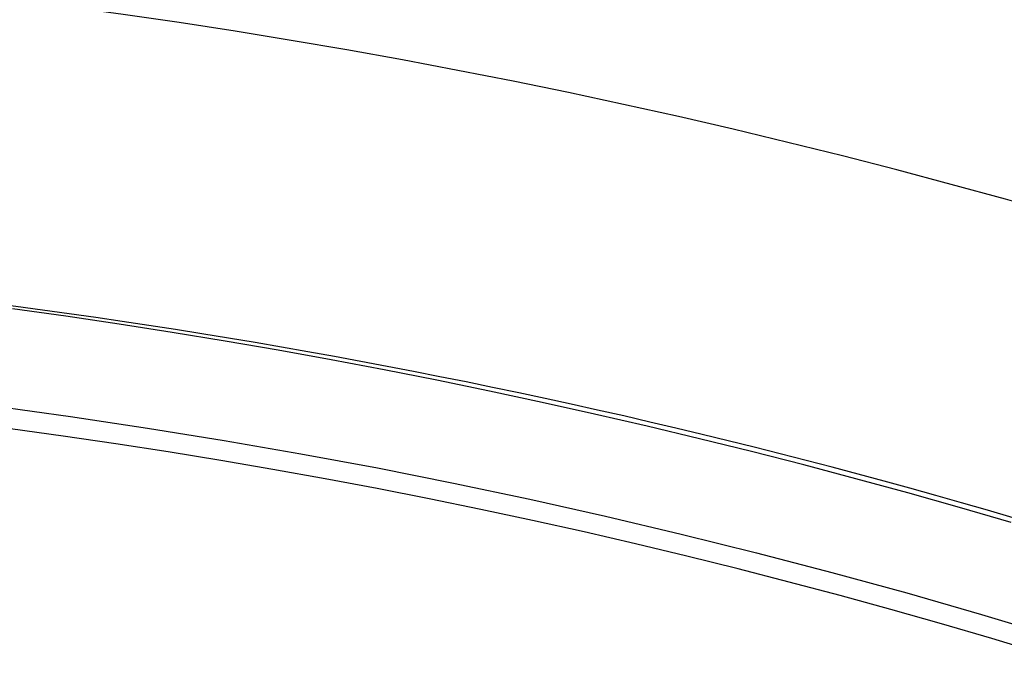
# Model space of a CAD drawing. Extents: x 16051 to 17254, y -2088 to -1046.
# Tile 22 of 62: x 16657.34 to 16663.42, y -1667.15 to -1663.22. Entities that reach past the tile are written whole.
import ezdxf

# ---------------------------------------------------------------- set-up
doc = ezdxf.new("R2010")
doc.units = 0
doc.layers.get('0').update_dxf_attribs({"linetype": 'CONTINUOUS'})
doc.layers.add('COLOR', color=7, linetype='CONTINUOUS')

msp = doc.modelspace()

# ---------------------------------------------------------------- linework, layer by layer
at = {"extrusion": (-0.2249510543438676, 1.452188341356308e-14, 0.9743700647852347)}
msp.add_lwpolyline([(1664.039516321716, 16302.87175722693), (1663.564101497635, 16302.53663956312), (1663.09093803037, 16302.1974482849), (1662.620075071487, 16301.85420677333), (1662.151561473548, 16301.50693923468), (1661.685445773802, 16301.15567069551), (1661.221776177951, 16300.80042699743), (1660.760600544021, 16300.44123479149), (1660.301966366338, 16300.07812153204), (1659.84592075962, 16299.71111547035), (1659.3925104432, 16299.34024564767), (1658.941781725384, 16298.96554188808), (1658.493780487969, 16298.58703479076), (1658.048552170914, 16298.20475572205), (1657.606141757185, 16297.81873680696), (1657.166593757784, 16297.42901092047), (1656.729952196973, 16297.03561167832), (1656.296260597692, 16296.63857342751), (1655.865561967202, 16296.2379312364), (1655.437898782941, 16295.83372088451), (1655.01331297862, 16295.42597885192), (1654.591845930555, 16295.0147423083), (1654.173538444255, 16294.60004910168), (1653.75843074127, 16294.18193774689), (1653.346562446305, 16293.76044741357), (1652.937972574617, 16293.33561791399), (1652.532699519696, 16292.90748969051), (1652.130781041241, 16292.47610380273), (1651.732254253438, 16292.0415019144), (1651.337155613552, 16291.60372627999), (1650.94552091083, 16291.16281973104), (1650.557385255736, 16290.71882566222), (1650.172783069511, 16290.27178801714), (1649.79174807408, 16289.82175127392), (1649.414313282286, 16289.36876043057), (1649.040510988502, 16288.91286099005), (1648.670372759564, 16288.45409894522), (1648.303929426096, 16287.99252076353), (1647.941211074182, 16287.52817337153), (1647.582247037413, 16287.0611041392), (1647.227065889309, 16286.59136086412), (1646.875695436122, 16286.1189917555), (1646.528162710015, 16285.64404541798), (1646.184493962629, 16285.16657083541), (1645.84471465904, 16284.6866173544), (1645.508849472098, 16284.20423466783), (1645.176922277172, 16283.71947279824), (1644.848956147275, 16283.23238208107), (1644.524973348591, 16282.74301314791), (1644.204995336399, 16282.25141690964), (1643.889042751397, 16281.75764453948), (1643.577135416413, 16281.26174745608), (1643.269292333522, 16280.76377730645), (1642.965531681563, 16280.26378594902), (1642.665870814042, 16279.76182543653), (1642.370326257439, 16279.25794799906), (1642.078913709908, 16278.752206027), (1641.791648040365, 16278.24465205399), (1641.508543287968, 16277.73533874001), (1641.229612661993, 16277.22431885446), (1640.954868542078, 16276.71164525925), (1640.684322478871, 16276.19737089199), (1640.417985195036, 16275.6815487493), (1640.155866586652, 16275.16423187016), (1639.897975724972, 16274.64547331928), (1639.644320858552, 16274.12532617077), (1639.394909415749, 16273.6038434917), (1639.149748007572, 16273.08107832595), (1638.90884243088, 16272.55708367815), (1638.672197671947, 16272.0319124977), (1638.439817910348, 16271.50561766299), (1638.211706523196, 16270.97825196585), (1637.987866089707, 16270.449868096), (1637.768298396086, 16269.92051862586), (1637.553004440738, 16269.39025599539), (1637.341984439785, 16268.85913249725), (1637.135237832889, 16268.32720026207), (1636.932763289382, 16267.79451124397), (1636.734558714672, 16267.26111720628), (1636.540621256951, 16266.72706970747), (1636.350947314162, 16266.19242008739), (1636.165532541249, 16265.65721945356), (1635.984371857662, 16265.12151866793), (1635.807459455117, 16264.5853683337), (1635.6347888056, 16264.04881878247), (1635.466352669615, 16263.51192006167), (1635.302143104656, 16262.97472192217), (1635.142151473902, 16262.43727380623), (1634.986368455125, 16261.89962483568), (1634.834784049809, 16261.36182380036), (1634.68738759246, 16260.8239191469), (1634.544167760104, 16260.28595896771), (1634.405112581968, 16259.74799099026), (1634.270209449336, 16259.21006256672), (1634.139445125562, 16258.67222066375), (1634.012805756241, 16258.13451185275), (1633.89027687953, 16257.59698230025), (1633.771843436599, 16257.05967775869), (1633.657489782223, 16256.52264355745), (1633.547199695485, 16255.98592459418), (1633.440956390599, 16255.44956532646), (1633.338742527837, 16254.91360976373), (1633.24054022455, 16254.37810145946), (1633.146331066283, 16253.84308350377), (1633.056096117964, 16253.30859851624), (1632.969815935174, 16252.77468863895), (1632.887470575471, 16252.24139553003), (1632.809039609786, 16251.70876035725), (1632.734502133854, 16251.17682379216), (1632.663836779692, 16250.6456260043), (1632.597021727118, 16250.11520665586), (1632.534034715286, 16249.58560489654), (1632.474853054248, 16249.05685935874), (1632.419453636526, 16248.52900815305), (1632.367812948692, 16248.00208886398), (1632.31990708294, 16247.47613854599), (1632.275711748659, 16246.95119371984), (1632.235202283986, 16246.42729036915), (1632.19835366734, 16245.90446393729), (1632.165140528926, 16245.38274932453), (1632.135537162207, 16244.86218088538), (1632.109517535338, 16244.34279242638), (1632.087055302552, 16243.8246172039), (1632.068123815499, 16243.30768792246), (1632.052696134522, 16242.79203673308), (1632.040745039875, 16242.27769523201), (1632.032243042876, 16241.7646944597), (1632.027162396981, 16241.25306489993), (1632.025475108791, 16240.74283647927), (1632.027222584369, 16240.22358770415), (1632.032484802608, 16239.70288842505), (1632.041291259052, 16239.18077019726), (1632.053671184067, 16238.65726517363), (1632.069653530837, 16238.13240610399), (1632.089266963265, 16237.60622633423), (1632.112539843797, 16237.07875980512), (1632.139500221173, 16236.55004105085), (1632.170175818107, 16236.02010519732), (1632.204594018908, 16235.48898796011), (1632.242781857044, 16234.95672564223), (1632.284766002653, 16234.42335513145), (1632.330572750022, 16233.8889138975), (1632.380228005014, 16233.35343998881), (1632.433757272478, 16232.81697202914), (1632.491185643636, 16232.27954921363), (1632.552537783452, 16231.74121130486), (1632.617837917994, 16231.20199862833), (1632.687109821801, 16230.6619520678), (1632.760376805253, 16230.12111306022), (1632.837661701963, 16229.57952359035), (1632.918986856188, 16229.03722618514), (1633.004374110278, 16228.49426390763), (1633.093844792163, 16227.95068035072), (1633.18741970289, 16227.40651963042), (1633.285119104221, 16226.86182637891), (1633.386962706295, 16226.31664573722), (1633.492969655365, 16225.77102334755), (1633.603158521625, 16225.22500534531), (1633.717547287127, 16224.67863835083), (1633.836153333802, 16224.13196946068), (1633.958993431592, 16223.58504623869), (1634.086083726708, 16223.03791670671), (1634.217439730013, 16222.4906293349), (1634.353076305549, 16221.94323303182), (1634.493007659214, 16221.3957771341), (1634.637247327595, 16220.84831139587), (1634.785808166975, 16220.30088597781), (1634.938702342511, 16219.75355143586), (1635.095941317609, 16219.2063587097), (1635.257535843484, 16218.65935911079), (1635.423495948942, 16218.11260431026), (1635.593830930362, 16217.56614632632), (1635.768549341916, 16217.02003751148), (1635.947658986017, 16216.47433053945), (1636.131166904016, 16215.92907839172), (1636.319079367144, 16215.38433434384), (1636.51140186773, 16214.84015195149), (1636.708139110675, 16214.29658503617), (1636.90929500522, 16213.75368767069), (1637.114872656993, 16213.21151416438), (1637.324874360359, 16212.670119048), (1637.539301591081, 16212.12955705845), (1637.758154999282, 16211.58988312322), (1637.981434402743, 16211.05115234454), (1638.209138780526, 16210.51341998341), (1638.441266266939, 16209.97674144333), (1638.677814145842, 16209.4411722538), (1638.918778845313, 16208.90676805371), (1639.164155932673, 16208.37358457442), (1639.413940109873, 16207.84167762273), (1639.668125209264, 16207.31110306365), (1639.926704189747, 16206.78191680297), (1640.189669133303, 16206.25417476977), (1640.457011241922, 16205.72793289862), (1640.728720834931, 16205.20324711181), (1641.004787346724, 16204.68017330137), (1641.285199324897, 16204.15876731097), (1641.569944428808, 16203.63908491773), (1641.859009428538, 16203.12118181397), (1642.152380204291, 16202.60511358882), (1642.450041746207, 16202.09093570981), (1642.751978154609, 16201.57870350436), (1643.058172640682, 16201.0684721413), (1643.368607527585, 16200.56029661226), (1643.683264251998, 16200.05423171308), (1644.002123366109, 16199.55033202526), (1644.32516454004, 16199.04865189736), (1644.652366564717, 16198.5492454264), (1644.983707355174, 16198.05216643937), (1645.319163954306, 16197.55746847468), (1645.658712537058, 16197.06520476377), (1646.002328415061, 16196.5754282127), (1646.349986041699, 16196.08819138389), (1646.701659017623, 16195.6035464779), (1647.057320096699, 16195.12154531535), (1647.416941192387, 16194.64223931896), (1647.78049338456, 16194.16567949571), (1648.147946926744, 16193.69191641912), (1648.519271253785, 16193.22100021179), (1648.894434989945, 16192.75298052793), (1649.27340595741, 16192.2879065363), (1649.656151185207, 16191.82582690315), (1650.042636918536, 16191.36678977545), (1650.432828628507, 16190.91084276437), (1650.826691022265, 16190.45803292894), (1651.22418805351, 16190.00840675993), (1651.625282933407, 16189.5620101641), (1652.029938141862, 16189.11888844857), (1652.43811543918, 16188.67908630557), (1652.849775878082, 16188.24264779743), (1653.264879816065, 16187.80961634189), (1653.683386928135, 16187.38003469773), (1654.105256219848, 16186.95394495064), (1654.530446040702, 16186.53138849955), (1654.95891409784, 16186.11240604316), (1655.390617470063, 16185.69703756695), (1655.825512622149, 16185.28532233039), (1656.263555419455, 16184.87729885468), (1656.704701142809, 16184.47300491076), (1657.148904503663, 16184.07247750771), (1657.596119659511, 16183.67575288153), (1658.046300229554, 16183.2828664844), (1658.499399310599, 16182.89385297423), (1658.955369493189, 16182.50874620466), (1659.414162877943, 16182.12757921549), (1659.8757310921, 16181.75038422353), (1660.340025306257, 16181.37719261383), (1660.806996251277, 16181.0080349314), (1661.276594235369, 16180.64294087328), (1661.748769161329, 16180.28193928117), (1662.223470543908, 16179.92505813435), (1662.700647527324, 16179.5723245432), (1663.180248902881, 16179.22376474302), (1663.662223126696, 16178.8794040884), (1664.146518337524, 16178.539267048), (1664.633082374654, 16178.2033771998), (1665.121862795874, 16177.87175722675)], dxfattribs=at)
at = {"extrusion": (-0.2249510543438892, -6.865564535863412e-14, 0.9743700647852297)}
msp.add_lwpolyline([(1663.281898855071, 16177.87175722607), (1662.815968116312, 16178.20908077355), (1662.352308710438, 16178.55034051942), (1661.890967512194, 16178.89551269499), (1661.431991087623, 16179.24457275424), (1660.975425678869, 16179.59749537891), (1660.521317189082, 16179.95425448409), (1660.069711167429, 16180.31482322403), (1659.620652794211, 16180.67917399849), (1659.174186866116, 16181.04727845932), (1658.730357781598, 16181.41910751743), (1658.289209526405, 16181.79463135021), (1657.850785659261, 16182.17381940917), (1657.41512929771, 16182.55664042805), (1656.98228310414, 16182.94306243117), (1656.552289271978, 16183.33305274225), (1656.125189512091, 16183.72657799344), (1655.70102503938, 16184.12360413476), (1655.279836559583, 16184.52409644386), (1654.861664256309, 16184.92801953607), (1654.446547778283, 16185.33533737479), (1654.034526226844, 16185.7460132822), (1653.625638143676, 16186.16000995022), (1653.219921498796, 16186.57728945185), (1652.817413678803, 16186.99781325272), (1652.418151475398, 16187.42154222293), (1652.022171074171, 16187.84843664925), (1651.62950804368, 16188.27845624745), (1651.240197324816, 16188.711560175), (1650.854273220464, 16189.14770704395), (1650.471769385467, 16189.58685493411), (1650.092718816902, 16190.02896140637), (1649.717153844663, 16190.47398351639), (1649.345106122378, 16190.92187782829), (1648.976606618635, 16191.3726004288), (1648.611685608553, 16191.82610694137), (1648.250372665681, 16192.28235254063), (1647.892696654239, 16192.74129196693), (1647.538685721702, 16193.20287954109), (1647.188367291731, 16193.66706917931), (1646.841768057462, 16194.13381440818), (1646.498913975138, 16194.60306837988), (1646.159830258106, 16195.07478388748), (1645.824541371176, 16195.54891338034), (1645.493071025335, 16196.02540897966), (1645.165442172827, 16196.50422249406), (1644.841677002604, 16196.98530543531), (1644.521796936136, 16197.46860903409), (1644.205822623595, 16197.95408425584), (1643.893773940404, 16198.44168181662), (1643.585669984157, 16198.93135219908), (1643.2815290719, 16199.42304566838), (1642.981368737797, 16199.91671228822), (1642.685205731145, 16200.41230193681), (1642.393056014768, 16200.90976432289), (1642.104934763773, 16201.40904900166), (1641.820856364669, 16201.91010539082), (1641.540834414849, 16202.41288278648), (1641.264881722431, 16202.91733037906), (1640.993010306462, 16203.42339726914), (1640.725231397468, 16203.93103248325), (1640.461555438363, 16204.44018498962), (1640.201992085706, 16204.95080371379), (1639.946550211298, 16205.46283755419), (1639.695237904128, 16205.97623539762), (1639.448062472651, 16206.49094613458), (1639.205030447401, 16207.00691867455), (1638.966147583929, 16207.52410196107), (1638.731418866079, 16208.04244498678), (1638.500848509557, 16208.56189680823), (1638.274439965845, 16209.08240656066), (1638.052195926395, 16209.60392347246), (1637.834118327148, 16210.12639687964), (1637.620208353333, 16210.64977624), (1637.410466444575, 16211.17401114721), (1637.204892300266, 16211.69905134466), (1637.003484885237, 16212.22484673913), (1636.806242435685, 16212.75134741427), (1636.613162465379, 16213.27850364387), (1636.424241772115, 16213.80626590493), (1636.239476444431, 16214.33458489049), (1636.058861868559, 16214.86341152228), (1635.882392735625, 16215.39269696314), (1635.710063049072, 16215.92239262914), (1635.541866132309, 16216.45245020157), (1635.377794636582, 16216.98282163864), (1635.217840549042, 16217.51345918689), (1635.061995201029, 16218.04431539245), (1634.910249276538, 16218.57534311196), (1634.762592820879, 16219.10649552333), (1634.619015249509, 16219.63772613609), (1634.479505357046, 16220.16898880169), (1634.344051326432, 16220.70023772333), (1634.212640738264, 16221.23142746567), (1634.085260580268, 16221.7625129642), (1633.96189725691, 16222.29344953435), (1633.84253659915, 16222.82419288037), (1633.727163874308, 16223.35469910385), (1633.615763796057, 16223.88492471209), (1633.508320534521, 16224.41482662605), (1633.40481772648, 16224.94436218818), (1633.305238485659, 16225.47348916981), (1633.209565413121, 16226.00216577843), (1633.117780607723, 16226.53035066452), (1633.029865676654, 16227.05800292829), (1632.945801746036, 16227.58508212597), (1632.865569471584, 16228.11154827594), (1632.789149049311, 16228.63736186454), (1632.716520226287, 16229.16248385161), (1632.647662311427, 16229.68687567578), (1632.58255418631, 16230.21049925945), (1632.521174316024, 16230.73331701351), (1632.463500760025, 16231.25529184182), (1632.409511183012, 16231.77638714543), (1632.359182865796, 16232.29656682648), (1632.312492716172, 16232.81579529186), (1632.269417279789, 16233.33403745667), (1632.229932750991, 16233.85125874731), (1632.19401498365, 16234.36742510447), (1632.161639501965, 16234.88250298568), (1632.132781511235, 16235.3964593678), (1632.10741590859, 16235.9092617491), (1632.08551729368, 16236.42087815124), (1632.067059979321, 16236.9312771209), (1632.052018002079, 16237.44042773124), (1632.040365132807, 16237.94829958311), (1632.032074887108, 16238.45486280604), (1632.027120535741, 16238.96008805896), (1632.025475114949, 16239.46394653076), (1632.027267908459, 16239.98988506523), (1632.032666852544, 16240.5173112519), (1632.041702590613, 16241.04619228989), (1632.054405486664, 16241.57649474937), (1632.070805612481, 16242.10818457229), (1632.09093273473, 16242.6412270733), (1632.11481630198, 16243.17558694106), (1632.142485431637, 16243.71122823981), (1632.173968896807, 16244.24811441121), (1632.20929511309, 16244.78620827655), (1632.248492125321, 16245.32547203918), (1632.291587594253, 16245.86586728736), (1632.338608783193, 16246.40735499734), (1632.389582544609, 16246.94989553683), (1632.444535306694, 16247.49344866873), (1632.503493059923, 16248.03797355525), (1632.566481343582, 16248.58342876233), (1632.633525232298, 16249.12977226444), (1632.704649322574, 16249.67696144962), (1632.779877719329, 16250.224953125), (1632.859234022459, 16250.77370352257), (1632.94274131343, 16251.32316830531), (1633.030422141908, 16251.87330257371), (1633.122298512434, 16252.4240608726), (1633.218391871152, 16252.97539719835), (1633.318723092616, 16253.52726500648), (1633.423312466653, 16254.07961721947), (1633.532179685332, 16254.63240623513), (1633.645343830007, 16255.18558393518), (1633.762823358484, 16255.73910169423), (1633.884636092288, 16256.29291038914), (1634.010799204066, 16256.84696040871), (1634.141329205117, 16257.40120166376), (1634.276241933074, 16257.95558359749), (1634.415552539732, 16258.51005519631), (1634.559275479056, 16259.06456500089), (1634.707424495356, 16259.61906111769), (1634.860012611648, 16260.17349123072), (1635.017052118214, 16260.72780261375), (1635.178554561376, 16261.28194214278), (1635.344530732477, 16261.83585630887), (1635.514990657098, 16262.38949123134), (1635.689943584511, 16262.94279267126), (1635.869397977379, 16263.4957060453), (1636.05336150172, 16264.04817643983), (1636.241841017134, 16264.60014862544), (1636.434842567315, 16265.15156707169), (1636.632371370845, 16265.70237596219), (1636.834431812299, 16266.25251920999), (1637.041027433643, 16266.80194047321), (1637.25216092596, 16267.35058317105), (1637.467834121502, 16267.89839049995), (1637.688047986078, 16268.44530545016), (1637.91280261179, 16268.99127082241), (1638.142097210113, 16269.53622924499), (1638.375930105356, 16270.08012319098), (1638.614298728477, 16270.62289499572), (1638.857199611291, 16271.16448687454), (1639.104628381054, 16271.70484094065), (1639.356579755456, 16272.24389922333), (1639.613047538, 16272.78160368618), (1639.874024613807, 16273.31789624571), (1640.139502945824, 16273.85271878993), (1640.409473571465, 16274.38601319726), (1640.683926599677, 16274.91772135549), (1640.962851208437, 16275.44778518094), (1641.246235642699, 16275.97614663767), (1641.534067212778, 16276.50274775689), (1641.826332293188, 16277.0275306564), (1642.123016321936, 16277.5504375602), (1642.424103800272, 16278.07141081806), (1642.729578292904, 16278.59039292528), (1643.039422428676, 16279.1073265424), (1643.353617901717, 16279.62215451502), (1643.672145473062, 16280.13481989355), (1643.994984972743, 16280.64526595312), (1644.322115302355, 16281.1534362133), (1644.653514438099, 16281.65927445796), (1644.989159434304, 16282.16272475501), (1645.329026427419, 16282.6637314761), (1645.673090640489, 16283.1622393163), (1646.021326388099, 16283.6581933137), (1646.373707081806, 16284.15153886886), (1646.730205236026, 16284.64222176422), (1647.090792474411, 16285.13018818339), (1647.455439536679, 16285.61538473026), (1647.824116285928, 16286.09775844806), (1648.196791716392, 16286.57725683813), (1648.573433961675, 16287.05382787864), (1648.954010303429, 16287.52742004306), (1649.338487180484, 16287.99798231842), (1649.726830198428, 16288.46546422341), (1650.119004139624, 16288.92981582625), (1650.514972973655, 16289.39098776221), (1650.91469986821, 16289.84893125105), (1651.318147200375, 16290.30359811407), (1651.725276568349, 16290.75494079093), (1652.136048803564, 16291.20291235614), (1652.550423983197, 16291.64746653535), (1652.968361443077, 16292.08855772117), (1653.389819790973, 16292.52614098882), (1653.814756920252, 16292.96017211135), (1654.243130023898, 16293.39060757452), (1654.674895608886, 16293.81740459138), (1655.110009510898, 16294.2405211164), (1655.54842690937, 16294.65991585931), (1655.990102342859, 16295.07554829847), (1656.434989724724, 16295.48737869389), (1656.883042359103, 16295.89536809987), (1657.334212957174, 16296.29947837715), (1657.7884536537, 16296.69967220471), (1658.24571602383, 16297.0959130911), (1658.70595110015, 16297.48816538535), (1659.169109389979, 16297.87639428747), (1659.635140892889, 16298.26056585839), (1660.103995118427, 16298.64064702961), (1660.575621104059, 16299.01660561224), (1661.049967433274, 16299.38841030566), (1661.526982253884, 16299.75603070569), (1662.006613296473, 16300.11943731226), (1662.48880789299, 16300.47860153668), (1662.973512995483, 16300.83349570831), (1663.460675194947, 16301.18409308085), (1663.950240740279, 16301.53036783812), (1664.442155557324, 16301.87229509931), (1664.936365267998, 16302.20985092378), (1665.43281520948, 16302.54301231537), (1665.931450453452, 16302.87175722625)], dxfattribs=at)
at = {"extrusion": (-0.2249510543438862, -8.650935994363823e-14, 0.9743700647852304)}
msp.add_lwpolyline([(1669.489704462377, 16177.87175722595), (1668.979154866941, 16178.18072562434), (1668.470609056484, 16178.49439034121), (1667.964127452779, 16178.81273240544), (1667.45977028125, 16179.13573177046), (1666.957597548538, 16179.46336731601), (1666.457669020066, 16179.79561685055), (1665.960044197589, 16180.13245711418), (1665.464782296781, 16180.47386378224), (1664.971942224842, 16180.81981146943), (1664.481582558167, 16181.17027373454), (1663.993761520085, 16181.52522308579), (1663.508536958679, 16181.88463098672), (1663.02596632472, 16182.24846786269), (1662.546106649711, 16182.616703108), (1662.06901452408, 16182.98930509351), (1661.594746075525, 16183.36624117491), (1661.123356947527, 16183.74747770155), (1660.65490227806, 16184.13298002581), (1660.189436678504, 16184.52271251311), (1659.727014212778, 16184.91663855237), (1659.267688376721, 16185.31472056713), (1658.811512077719, 16185.71692002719), (1658.358537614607, 16186.12319746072), (1657.908816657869, 16186.53351246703), (1657.462400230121, 16186.94782372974), (1657.019338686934, 16187.36608903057), (1656.579681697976, 16187.78826526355), (1656.143478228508, 16188.21430844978), (1655.710776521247, 16188.64417375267), (1655.281624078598, 16189.07781549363), (1654.856067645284, 16189.51518716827), (1654.434153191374, 16189.95624146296), (1654.015925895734, 16190.40093027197), (1653.601430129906, 16190.84920471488), (1653.190709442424, 16191.30101515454), (1652.783806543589, 16191.75631121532), (1652.38076329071, 16192.21504180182), (1651.98162067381, 16192.67715511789), (1651.58641880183, 16193.14259868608), (1651.19519688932, 16193.61131936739), (1650.807993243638, 16194.08326338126), (1650.424845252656, 16194.55837632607), (1650.045789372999, 16195.03660319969), (1649.670861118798, 16195.51788842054), (1649.30009505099, 16196.00217584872), (1648.933524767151, 16196.48940880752), (1648.571182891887, 16196.97953010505), (1648.213101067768, 16197.47248205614), (1647.859309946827, 16197.96820650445), (1647.509839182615, 16198.46664484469), (1647.164717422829, 16198.96773804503), (1646.823972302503, 16199.47142666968), (1646.48763043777, 16199.97765090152), (1646.155717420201, 16200.4863505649), (1645.82825781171, 16200.99746514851), (1645.505275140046, 16201.51093382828), (1645.186791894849, 16202.02669549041), (1644.87282952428, 16202.54468875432), (1644.563408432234, 16203.06485199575), (1644.258547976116, 16203.58712336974), (1643.958266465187, 16204.11144083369), (1643.66258115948, 16204.63774217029), (1643.371508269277, 16205.1659650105), (1643.085062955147, 16205.69604685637), (1642.803259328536, 16206.22792510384), (1642.526110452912, 16206.7615370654), (1642.253628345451, 16207.29681999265), (1641.985823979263, 16207.83371109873), (1641.722707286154, 16208.3721475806), (1641.464287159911, 16208.91206664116), (1641.210571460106, 16209.45340551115), (1640.961567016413, 16209.99610147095), (1640.717279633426, 16210.54009187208), (1640.477714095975, 16211.08531415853), (1640.242874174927, 16211.63170588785), (1640.012762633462, 16212.17920475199), (1639.787381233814, 16212.72774859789), (1639.566730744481, 16213.27727544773), (1639.350810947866, 16213.82772351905), (1639.139620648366, 16214.37903124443), (1638.933157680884, 16214.9311372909), (1638.731418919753, 16215.48398057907), (1638.534400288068, 16216.03750030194), (1638.342096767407, 16216.59163594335), (1638.154502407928, 16217.14632729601), (1637.971610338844, 16217.70151447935), (1637.793412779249, 16218.25713795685), (1637.619901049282, 16218.8131385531), (1637.451065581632, 16219.36945747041), (1637.286895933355, 16219.92603630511), (1637.127380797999, 16220.48281706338), (1636.972508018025, 16221.03974217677), (1636.822264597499, 16221.59675451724), (1636.676636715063, 16222.15379741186), (1636.535609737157, 16222.71081465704), (1636.399168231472, 16223.26775053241), (1636.267295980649, 16223.82454981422), (1636.139975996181, 16224.38115778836), (1636.017190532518, 16224.93752026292), (1635.89892110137, 16225.49358358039), (1635.785148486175, 16226.04929462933), (1635.675852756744, 16226.60460085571), (1635.571013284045, 16227.15945027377), (1635.470608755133, 16227.71379147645), (1635.374617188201, 16228.26757364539), (1635.283015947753, 16228.82074656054), (1635.195781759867, 16229.37326060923), (1635.112890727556, 16229.92506679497), (1635.0343183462, 16230.47611674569), (1634.960039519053, 16231.02636272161), (1634.890028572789, 16231.57575762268), (1634.824259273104, 16232.12425499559), (1634.762704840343, 16232.67180904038), (1634.705337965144, 16233.21837461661), (1634.652130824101, 16233.76390724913), (1634.603055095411, 16234.30836313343), (1634.558081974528, 16234.85169914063), (1634.517182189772, 16235.39387282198), (1634.480326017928, 16235.9348424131), (1634.447483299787, 16236.47456683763), (1634.418623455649, 16237.01300571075), (1634.39371550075, 16237.55011934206), (1634.372728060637, 16238.08586873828), (1634.35562938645, 16238.62021560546), (1634.34238737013, 16239.15312235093), (1634.332969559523, 16239.68455208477), (1634.327343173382, 16240.214468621), (1634.325475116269, 16240.74283647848), (1634.327274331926, 16241.26137739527), (1634.332692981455, 16241.78141063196), (1634.341762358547, 16242.30290266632), (1634.354513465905, 16242.8258193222), (1634.370977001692, 16243.35012577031), (1634.391183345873, 16243.87578652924), (1634.415162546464, 16244.40276546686), (1634.442944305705, 16244.931025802), (1634.474557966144, 16245.46053010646), (1634.510032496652, 16245.99124030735), (1634.549396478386, 16246.52311768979), (1634.592678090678, 16247.05612289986), (1634.639905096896, 16247.59021594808), (1634.691104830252, 16248.12535621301), (1634.746304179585, 16248.66150244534), (1634.805529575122, 16249.19861277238), (1634.868806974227, 16249.73664470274), (1634.93616184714, 16250.27555513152), (1635.007619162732, 16250.81530034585), (1635.083203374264, 16251.35583603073), (1635.162938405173, 16251.89711727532), (1635.246847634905, 16252.43909857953), (1635.334953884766, 16252.98173386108), (1635.427279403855, 16253.52497646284), (1635.523845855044, 16254.06877916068), (1635.624674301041, 16254.61309417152), (1635.729785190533, 16255.15787316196), (1635.839198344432, 16255.70306725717), (1635.952932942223, 16256.24862705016), (1636.071007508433, 16256.79450261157), (1636.193439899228, 16257.34064349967), (1636.320247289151, 16257.88699877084), (1636.451446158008, 16258.43351699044), (1636.587052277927, 16258.98014624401), (1636.727080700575, 16259.52683414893), (1636.871545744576, 16260.07352786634), (1637.020460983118, 16260.62017411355), (1637.173839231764, 16261.16671917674), (1637.331692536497, 16261.71310892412), (1637.494032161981, 16262.25928881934), (1637.66086858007, 16262.80520393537), (1637.832211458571, 16263.35079896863), (1638.008069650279, 16263.89601825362), (1638.188451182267, 16264.44080577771), (1638.373363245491, 16264.98510519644), (1638.562812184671, 16265.52885984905), (1638.756803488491, 16266.07201277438), (1638.955341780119, 16266.6145067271), (1639.158430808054, 16267.15628419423), (1639.366073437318, 16267.69728741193), (1639.578271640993, 16268.23745838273), (1639.795026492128, 16268.77673889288), (1640.016338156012, 16269.31507053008), (1640.242205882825, 16269.85239470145), (1640.472628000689, 16270.38865265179), (1640.70760190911, 16270.92378548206), (1640.947124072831, 16271.45773416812), (1641.191190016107, 16271.99043957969), (1641.439794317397, 16272.52184249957), (1641.692930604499, 16273.05188364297), (1641.950591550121, 16273.58050367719), (1642.2127688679, 16274.10764324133), (1642.479453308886, 16274.6332429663), (1642.750634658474, 16275.15724349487), (1643.026301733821, 16275.67958550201), (1643.306442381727, 16276.20020971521), (1643.591043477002, 16276.71905693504), (1643.880090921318, 16277.23606805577), (1644.173569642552, 16277.75118408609), (1644.471463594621, 16278.26434616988), (1644.773755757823, 16278.77549560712), (1645.080428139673, 16279.28457387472), (1645.391461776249, 16279.79152264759), (1645.706836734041, 16280.29628381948), (1646.026532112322, 16280.79879952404), (1646.350526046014, 16281.29901215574), (1646.67879570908, 16281.79686439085), (1647.011317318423, 16282.29229920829), (1647.348066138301, 16282.78525991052), (1647.689016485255, 16283.27569014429), (1648.034141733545, 16283.76353392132), (1648.383414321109, 16284.24873563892), (1648.736805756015, 16284.73124010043), (1649.094286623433, 16285.21099253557), (1649.455826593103, 16285.68793862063), (1649.821394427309, 16286.16202449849), (1650.190957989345, 16286.63319679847), (1650.564484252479, 16287.10140265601), (1650.941939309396, 16287.56658973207), (1651.323288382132, 16288.02870623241), (1651.708495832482, 16288.48770092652), (1652.097525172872, 16288.9435231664), (1652.490339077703, 16289.39612290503), (1652.886899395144, 16289.8454507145), (1653.287167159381, 16290.29145780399), (1653.691102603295, 16290.73409603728), (1654.098665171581, 16291.17331795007), (1654.509813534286, 16291.60907676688), (1654.924505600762, 16292.04132641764), (1655.342698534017, 16292.47002155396), (1655.764348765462, 16292.89511756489), (1656.189412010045, 16293.31657059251), (1656.617843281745, 16293.7343375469), (1657.049596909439, 16294.14837612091), (1657.484626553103, 16294.55864480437), (1657.922885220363, 16294.96510289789), (1658.364325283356, 16295.36771052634), (1658.808898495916, 16295.76642865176), (1659.256556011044, 16296.16121908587), (1659.707248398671, 16296.55204450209), (1660.160925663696, 16296.93886844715), (1660.617537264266, 16297.32165535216), (1661.077032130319, 16297.70037054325), (1661.53935868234, 16298.07498025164), (1662.004464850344, 16298.44545162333), (1662.472298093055, 16298.81175272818), (1662.942805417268, 16299.17385256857), (1663.415933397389, 16299.53172108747), (1663.891628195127, 16299.88532917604), (1664.369835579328, 16300.23464868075), (1664.85050094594, 16300.5796524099), (1665.333569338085, 16300.92031413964), (1665.81898546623, 16301.25660861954), (1666.306693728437, 16301.58851157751), (1666.796638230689, 16301.9159997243), (1667.288762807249, 16302.23905075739), (1667.78301104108, 16302.55764336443), (1668.279326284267, 16302.87175722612)], dxfattribs=at)
at = {"extrusion": (-0.224951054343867, 3.122427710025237e-15, 0.9743700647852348)}
msp.add_lwpolyline([(1669.796703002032, 16302.51798640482), (1669.282589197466, 16302.21039710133), (1668.770461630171, 16301.8980565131), (1668.26038168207, 16301.58098323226), (1667.752410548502, 16301.2591969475), (1667.246609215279, 16300.93271844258), (1666.743038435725, 16300.60156959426), (1666.241758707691, 16300.26577336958), (1665.742830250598, 16299.92535382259), (1665.246312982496, 16299.58033609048), (1664.752266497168, 16299.23074638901), (1664.260750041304, 16298.87661200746), (1663.771822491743, 16298.51796130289), (1663.285542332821, 16298.1548236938), (1662.801967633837, 16297.78722965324), (1662.32115602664, 16297.41521070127), (1661.843164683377, 16297.03879939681), (1661.368050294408, 16296.65802932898), (1660.895869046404, 16296.27293510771), (1660.426676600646, 16295.88355235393), (1659.960528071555, 16295.48991768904), (1659.497478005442, 16295.09206872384), (1659.037580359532, 16294.690044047), (1658.580888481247, 16294.28388321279), (1658.127455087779, 16293.87362672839), (1657.677332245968, 16293.45931604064), (1657.230571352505, 16293.04099352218), (1656.78722311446, 16292.61870245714), (1656.347337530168, 16292.19248702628), (1655.910963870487, 16291.76239229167), (1655.478150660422, 16291.32846418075), (1655.048945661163, 16290.89074947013), (1654.623395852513, 16290.44929576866), (1654.201547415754, 16290.00415150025), (1653.783445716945, 16289.55536588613), (1653.369135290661, 16289.10298892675), (1652.958659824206, 16288.64707138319), (1652.55206214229, 16288.18766475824), (1652.14938419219, 16287.72482127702), (1651.750667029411, 16287.25859386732), (1651.355950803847, 16286.7890361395), (1650.965274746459, 16286.31620236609), (1650.578677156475, 16285.84014746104), (1650.196195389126, 16285.36092695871), (1649.81786584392, 16284.8785969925), (1649.443723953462, 16284.3932142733), (1649.073804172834, 16283.90483606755), (1648.708139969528, 16283.41352017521), (1648.346763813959, 16282.9193249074), (1647.989707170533, 16282.42230906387), (1647.637000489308, 16281.9225319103), (1647.28867319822, 16281.42005315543), (1646.944753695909, 16280.91493292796), (1646.605269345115, 16280.40723175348), (1646.270246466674, 16279.89701053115), (1645.939710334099, 16279.3843305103), (1645.613685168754, 16278.86925326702), (1645.292194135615, 16278.35184068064), (1644.975259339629, 16277.83215491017), (1644.662901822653, 16277.31025837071), (1644.355141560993, 16276.78621370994), (1644.051997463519, 16276.26008378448), (1643.753487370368, 16275.73193163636), (1643.459628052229, 16275.2018204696), (1643.170435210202, 16274.66981362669), (1642.885923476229, 16274.13597456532), (1642.606106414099, 16273.60036683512), (1642.330996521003, 16273.06305405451), (1642.060605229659, 16272.52409988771), (1641.794942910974, 16271.98356802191), (1641.534018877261, 16271.44152214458), (1641.277841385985, 16270.89802592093), (1641.026417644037, 16270.35314297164), (1640.779753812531, 16269.80693685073), (1640.537855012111, 16269.25947102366), (1640.300725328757, 16268.71080884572), (1640.068367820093, 16268.16101354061), (1639.840784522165, 16267.6101481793), (1639.617976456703, 16267.05827565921), (1639.399943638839, 16266.50545868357), (1639.186685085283, 16265.95175974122), (1638.978198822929, 16265.39724108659), (1638.774481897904, 16264.84196472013), (1638.575530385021, 16264.28599236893), (1638.381339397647, 16263.72938546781), (1638.191903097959, 16263.17220514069), (1638.00721470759, 16262.61451218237), (1637.827266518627, 16262.05636704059), (1637.652049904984, 16261.4978297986), (1637.481555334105, 16260.93896015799), (1637.315772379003, 16260.379817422), (1637.154689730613, 16259.8204604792), (1636.998295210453, 16259.26094778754), (1636.84657578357, 16258.70133735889), (1636.69951757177, 16258.14168674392), (1636.557105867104, 16257.58205301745), (1636.419325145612, 16257.02249276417), (1636.286159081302, 16256.4630620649), (1636.157590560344, 16255.90381648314), (1636.033601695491, 16255.34481105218), (1635.914173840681, 16254.78610026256), (1635.799287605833, 16254.22773805), (1635.688922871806, 16253.66977778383), (1635.58305880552, 16253.11227225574), (1635.481673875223, 16252.55527366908), (1635.38474586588, 16251.99883362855), (1635.29225189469, 16251.44300313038), (1635.204168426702, 16250.88783255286), (1635.120471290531, 16250.33337164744), (1635.041135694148, 16249.77966953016), (1634.966136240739, 16249.22677467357), (1634.895446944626, 16248.67473489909), (1634.829041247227, 16248.12359736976), (1634.766892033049, 16247.57340858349), (1634.708971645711, 16247.02421436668), (1634.655251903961, 16246.4760598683), (1634.605704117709, 16245.92898955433), (1634.560299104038, 16245.38304720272), (1634.519007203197, 16244.83827589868), (1634.481798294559, 16244.29471803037), (1634.448641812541, 16243.75241528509), (1634.419506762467, 16243.21140864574), (1634.394361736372, 16242.67173838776), (1634.373174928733, 16242.13344407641), (1634.355914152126, 16241.5965645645), (1634.342546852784, 16241.06113799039), (1634.333040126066, 16240.52720177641), (1634.327360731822, 16239.99479262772), (1634.325475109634, 16239.46394653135), (1634.3272267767, 16238.95230325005), (1634.33250195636, 16238.43920659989), (1634.341330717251, 16237.92468877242), (1634.353742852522, 16237.40878257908), (1634.369767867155, 16236.89152145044), (1634.389434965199, 16236.37293943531), (1634.412773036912, 16235.8530711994), (1634.43981064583, 16235.33195202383), (1634.470576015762, 16234.80961780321), (1634.505097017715, 16234.28610504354), (1634.543401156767, 16233.76145085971), (1634.585515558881, 16233.23569297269), (1634.631466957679, 16232.70886970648), (1634.681281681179, 16232.18101998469), (1634.7349856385, 16231.65218332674), (1634.792604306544, 16231.12239984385), (1634.854162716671, 16230.5917102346), (1634.919685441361, 16230.06015578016), (1634.989196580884, 16229.5277783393), (1635.062719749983, 16228.99462034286), (1635.140278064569, 16228.46072478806), (1635.221894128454, 16227.92613523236), (1635.307590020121, 16227.39089578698), (1635.397387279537, 16226.85505111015), (1635.491306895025, 16226.31864639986), (1635.589369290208, 16225.78172738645), (1635.691594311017, 16225.24434032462), (1635.798001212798, 16224.70653198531), (1635.908608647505, 16224.16834964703), (1636.023434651, 16223.62984108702), (1636.142496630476, 16223.09105457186), (1636.265811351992, 16222.55203884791), (1636.393394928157, 16222.01284313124), (1636.525262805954, 16221.47351709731), (1636.661429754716, 16220.93411087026), (1636.801909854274, 16220.39467501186), (1636.946716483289, 16219.85526051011), (1637.09586230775, 16219.31591876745), (1637.249359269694, 16218.77670158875), (1637.407218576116, 16218.23766116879), (1637.569450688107, 16217.69885007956), (1637.736065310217, 16217.16032125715), (1637.907071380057, 16216.62212798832), (1638.082477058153, 16216.08432389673), (1638.262289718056, 16215.5469629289), (1638.44651593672, 16215.01009933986), (1638.635161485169, 16214.4737876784), (1638.82823131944, 16213.93808277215), (1639.025729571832, 16213.40303971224), (1639.227659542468, 16212.86871383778), (1639.434023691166, 16212.33516072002), (1639.644823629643, 16211.80243614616), (1639.860060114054, 16211.27059610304), (1640.079733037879, 16210.73969676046), (1640.30384142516, 16210.20979445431), (1640.532383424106, 16209.68094566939), (1640.765356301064, 16209.15320702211), (1641.002756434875, 16208.62663524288), (1641.244579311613, 16208.10128715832), (1641.490819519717, 16207.57721967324), (1641.741470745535, 16207.0544897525), (1641.996525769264, 16206.53315440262), (1642.255976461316, 16206.01327065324), (1642.519813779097, 16205.49489553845), (1642.788027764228, 16204.97808607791), (1643.060607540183, 16204.46289925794), (1643.337541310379, 16203.94939201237), (1643.618816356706, 16203.43762120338), (1643.904419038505, 16202.92764360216), (1644.194334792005, 16202.41951586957), (1644.488548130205, 16201.91329453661), (1644.787042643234, 16201.40903598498), (1645.089800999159, 16200.90679642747), (1645.396804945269, 16200.40663188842), (1645.708035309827, 16199.90859818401), (1646.02347200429, 16199.41275090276), (1646.343094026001, 16198.91914538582), (1646.666879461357, 16198.42783670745), (1646.994805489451, 16197.93887965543), (1647.326848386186, 16197.45232871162), (1647.662983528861, 16196.96823803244), (1648.003185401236, 16196.4866614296), (1648.347427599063, 16196.00765235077), (1648.695682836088, 16195.53126386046), (1649.047922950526, 16195.05754862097), (1649.404118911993, 16194.58655887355), (1649.764240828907, 16194.11834641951), (1650.128257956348, 16193.65296260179), (1650.496138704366, 16193.19045828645), (1650.867850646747, 16192.73088384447), (1651.243360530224, 16192.27428913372), (1651.622634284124, 16191.82072348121), (1652.005637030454, 16191.37023566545), (1652.392333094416, 16190.92287389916), (1652.782686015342, 16190.47868581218), (1653.176658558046, 16190.03771843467), (1653.574212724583, 16189.60001818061), (1653.975309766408, 16189.16563083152), (1654.379910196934, 16188.73460152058), (1654.787973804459, 16188.30697471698), (1655.199459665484, 16187.88279421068), (1655.614326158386, 16187.46210309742), (1656.03253097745, 16187.04494376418), (1656.45403114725, 16186.6313578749), (1656.878783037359, 16186.22138635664), (1657.306742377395, 16185.8150693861), (1657.737864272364, 16185.41244637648), (1658.172103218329, 16185.01355596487), (1658.609413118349, 16184.61843599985), (1659.049747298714, 16184.22712352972), (1659.493058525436, 16183.83965479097), (1659.939299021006, 16183.45606519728), (1660.388420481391, 16183.07638932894), (1660.840374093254, 16182.7006609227), (1661.295110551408, 16182.3289128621), (1661.752580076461, 16181.96117716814), (1662.21273243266, 16181.59748499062), (1662.675516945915, 16181.23786659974), (1663.14088252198, 16180.8823513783), (1663.608777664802, 16180.53096781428), (1664.079150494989, 16180.18374349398), (1664.551948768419, 16179.8407050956), (1665.027119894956, 16179.50187838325), (1665.504610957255, 16179.16728820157), (1665.984368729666, 16178.83695847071), (1666.466339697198, 16178.51091218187), (1666.950470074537, 16178.18917139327), (1667.436705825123, 16177.87175722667)], dxfattribs=at)
msp.add_lwpolyline([(16663.46418690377, -1666.322978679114), (16663.14501638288, -1666.230205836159), (16662.82513312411, -1666.139973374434), (16662.50455766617, -1666.052289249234), (16662.18331054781, -1665.967161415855), (16661.86141230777, -1665.884597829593), (16661.53888348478, -1665.804606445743), (16661.21574461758, -1665.727195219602), (16660.89201624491, -1665.652372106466), (16660.5677189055, -1665.58014506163), (16660.2428731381, -1665.510522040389), (16659.91749948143, -1665.443510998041), (16659.59161847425, -1665.37911988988), (16659.26525065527, -1665.317356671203), (16658.93841656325, -1665.258229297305), (16658.61113673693, -1665.201745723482), (16658.28343171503, -1665.14791390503), (16657.95532203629, -1665.096741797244), (16657.62682823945, -1665.048237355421), (16657.29797086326, -1665.002408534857)])
at = {"extrusion": (0, 0, -1)}
for centre, radius, start, end in [((-16652.00356566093, -1705.267930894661, -89.37470231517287), 70.9424557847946, 329.9999999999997, 149.9999999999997), ((-16652.00356566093, -1705.267930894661, -46.50000292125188), 70.9424557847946, 329.9999999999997, 149.9999999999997), ((-16652.00356566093, -1705.267930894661, -259.6250029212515), 65.00000000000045, 330.0000000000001, 149.9999999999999), ((-16652.00356566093, -1705.267930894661, -259.6250029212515), 64, 329.9999999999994, 149.9999999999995), ((-16652.00356566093, -1705.267930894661, -88.12500292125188), 52.0912327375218, 329.9999999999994, 149.9999999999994), ((-16652.00356566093, -1705.267930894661, -62.12500292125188), 47.0345567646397, 330.0000000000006, 150.0000000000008), ((-16652.00356566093, -1705.267930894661, -199.6250029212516), 39.9999999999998, 330.0000000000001, 150.0000000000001)]:
    msp.add_arc(centre, radius, start, end, dxfattribs=at)
for centre, radius, start, end in [((16652.00356566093, -1705.267930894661, 89.37470231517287), 73.2424557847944, 30.0000000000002, 210.0000000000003), ((16652.00356566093, -1705.267930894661, 46.50000292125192), 71.7424557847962, 52.49999999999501, 187.5000000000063), ((16652.00356570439, -1705.267930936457, 88.63012703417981), 71.44457953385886, 30.0000000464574, 209.9999999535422), ((16652.00356566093, -1705.267930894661, 89.05580518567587), 71.21139006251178, 29.99999999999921, 209.9999999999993), ((16652.00356566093, -1705.267930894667, 88.1250029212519), 70.93945536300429, 75.00000000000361, 164.9999999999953), ((16652.00356566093, -1705.267930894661, 245.6831232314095), 64.99999999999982, 29.99999999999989, 209.9999999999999), ((16652.00356566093, -1705.267930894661, 245.6831232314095), 63.99999999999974, 30.00000000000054, 210.0000000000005), ((16652.00356566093, -1705.267930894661, 211.3914713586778), 58.01326896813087, 30.00000000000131, 209.9999999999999), ((16652.00356566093, -1705.267930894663, 212.0545527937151), 57.26209357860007, 30.000000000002, 209.9999999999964), ((16652.00356566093, -1705.267930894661, 67.12500292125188), 53.58193971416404, 30.00000000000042, 210.0000000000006), ((16652.00356566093, -1705.267930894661, 65.62055118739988), 53.58193971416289, 29.99999999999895, 209.9999999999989), ((16652.00356566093, -1705.267930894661, 67.12500292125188), 52.09123273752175, 30.00000000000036, 210.0000000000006), ((16652.00356566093, -1705.267930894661, 77.62500292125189), 52.09123273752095, 29.99999999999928, 209.9999999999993), ((16652.00356566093, -1705.267930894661, 105.1250029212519), 43.8181587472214, 29.99999999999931, 209.9999999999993), ((16652.00356566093, -1705.267930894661, 52.53957701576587), 42.50584972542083, 29.99999999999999, 210.0000000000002), ((16652.00356566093, -1705.267930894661, 51.125002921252), 40.62840747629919, 59.9999999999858, 90.00000000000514), ((16652.00356566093, -1705.267930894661, 200.6250029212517), 39.87443803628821, 29.99999999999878, 209.999999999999)]:
    msp.add_arc(centre, radius, start, end)
at = {"layer": 'COLOR', "extrusion": (0, 0, -1)}
for centre, radius, start, end in [((-16652.00357279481, -1705.267947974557, 10.54089386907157), 152.392098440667, 333.3815781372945, 153.3815781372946), ((-16652.00357279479, -1705.267947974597, -22.44590218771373), 75.00000000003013, 63.38157813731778, 153.3815781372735), ((-16652.00357279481, -1705.267947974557, -18.68835025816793), 83.81579491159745, 333.3815781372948, 153.3815781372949), ((-16652.00357279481, -1705.267947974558, -33.3991820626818), 73.00000000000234, 63.38157813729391, 243.3815781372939), ((-16652.00357279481, -1705.267947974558, -43.50000292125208), 75.00000000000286, 63.38157813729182, 243.3815781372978), ((-16652.00357279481, -1705.267947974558, -32.97295255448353), 75.00000000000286, 63.38157813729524, 243.3815781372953), ((-16652.00357279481, -1705.267947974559, -43.50000292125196), 73.00000000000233, 63.3815781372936, 243.3815781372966), ((-16652.00357279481, -1705.267947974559, -43.50000292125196), 73.00000000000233, 63.3815781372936, 243.3815781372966), ((-16652.00357279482, -1705.267947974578, -26.2000005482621), 61.09154780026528, 333.3815781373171, 153.3815781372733), ((-16652.00357279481, -1705.267947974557, 10.54089386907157), 152.3920984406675, 153.3815781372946, 333.3815781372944), ((-16652.01167515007, -1705.263905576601, -28.2000005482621), 59.50000000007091, 333.3815781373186, 153.3815781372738), ((-16652.01167515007, -1705.263905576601, -26.2000005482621), 59.50000000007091, 333.3815781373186, 153.3815781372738), ((-16652.01167515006, -1705.263905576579, -27.2000005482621), 59.5000000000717, 333.3815781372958, 153.3815781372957), ((-16652.00357279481, -1705.267947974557, -43.50000292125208), 75.0000000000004, 243.3815781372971, 63.38157813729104), ((-16652.00357279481, -1705.267947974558, -32.97295255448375), 74.99999999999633, 243.3815781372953, 63.38157813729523), ((-16652.00357279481, -1705.267947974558, -33.39918206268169), 72.99999999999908, 243.3815781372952, 63.38157813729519), ((-16652.0035727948, -1705.267947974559, -43.50000292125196), 73.00000000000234, 243.3815781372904, 63.38157813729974), ((-16652.0035727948, -1705.267947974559, -43.50000292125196), 73.00000000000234, 243.3815781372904, 63.38157813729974), ((-16652.01167515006, -1705.263905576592, -38.60000054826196), 35.0000000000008, 333.3815781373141, 153.3815781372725)]:
    msp.add_arc(centre, radius, start, end, dxfattribs=at)
at = {"layer": 'COLOR'}
for centre, radius, start, end in [((16652.00357279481, -1705.267947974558, -35.79999945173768), 153, 26.61842186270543, 206.618421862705), ((16652.00357279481, -1705.267947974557, -11.46081713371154), 152.9999999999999, 26.61842186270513, 206.6184218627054), ((16652.00357279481, -1705.267947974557, -23.63040829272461), 153.0000000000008, 26.61842186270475, 206.6184218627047), ((16652.00357279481, -1705.267947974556, -10.90949982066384), 152.834295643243, 26.61842186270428, 206.6184218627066), ((16652.00357279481, -1705.267947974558, -35.79999945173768), 150, 26.61842186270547, 206.618421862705), ((16652.00357279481, -1705.267947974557, -11.46081713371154), 153, 206.6184218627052, 26.6184218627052), ((16652.00357279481, -1705.267947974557, -35.79999945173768), 153, 206.6184218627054, 26.61842186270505), ((16652.00357279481, -1705.267947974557, -23.63040829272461), 153.0000000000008, 206.618421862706, 26.61842186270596), ((16652.00357279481, -1705.267947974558, -10.90949982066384), 152.8342956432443, 206.6184218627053, 26.61842186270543), ((16652.00357279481, -1705.267947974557, -35.79999945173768), 150, 206.6184218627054, 26.61842186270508)]:
    msp.add_arc(centre, radius, start, end, dxfattribs=at)

doc.saveas('drawing.dxf')
